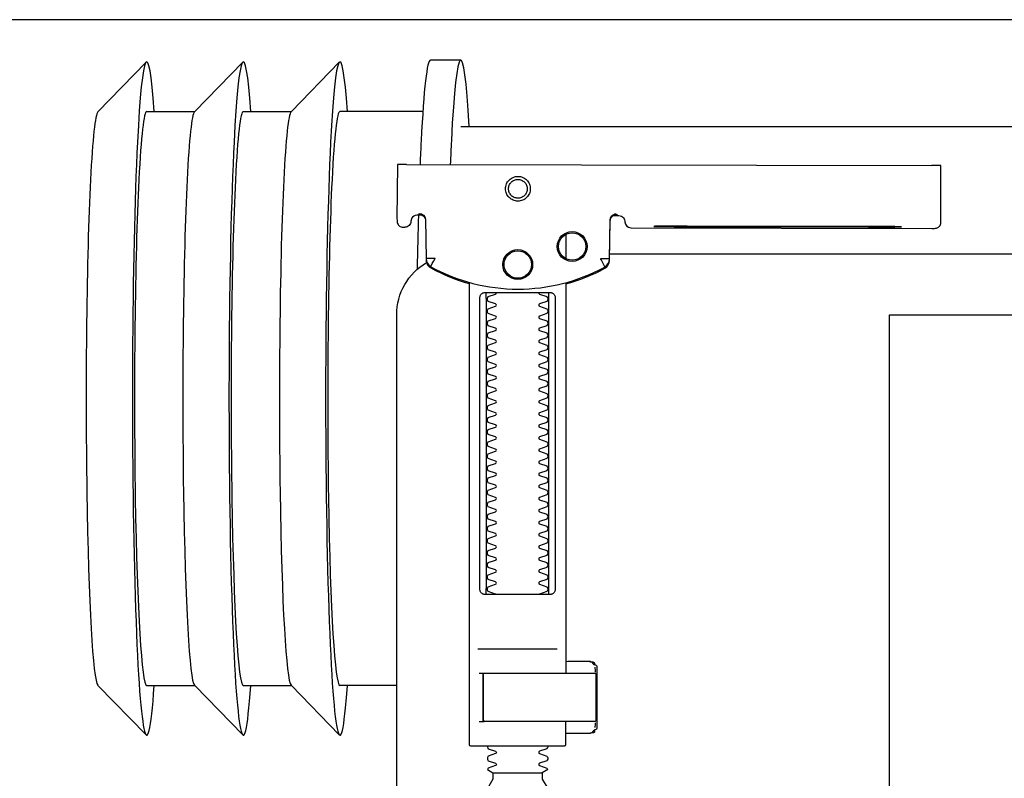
# Model space of a CAD drawing. Header units: millimetres. Extents: x 42924 to 92944, y -369470 to -179866.
# Tile 73 of 256: x 59253 to 59270, y -184132 to -184119. Entities that reach past the tile are written whole.
import ezdxf

# ---------------------------------------------------------------- set-up
doc = ezdxf.new("R2010")
doc.units = ezdxf.units.MM
doc.layers.get('0').update_dxf_attribs({"color": 8})
doc.layers.add('!! 2  nowe sciany - remont', color=8, linetype='Continuous')
doc.layers.add('!!_@ wypos sanit nd', color=8, linetype='Continuous', plot=False)

# ---------------------------------------------------------------- blocks, each defined once
blk = doc.blocks.new('A$C4ebe9e89')
for points in [[(-0.24944, 0.17326), (-0.24147, 0.18145)], [(-0.24136, 0.17331), (-0.23341, 0.17331), (-0.22548, 0.18145)], [(-0.22538, 0.17331), (-0.21743, 0.17331), (-0.2095, 0.18145)], [(-0.18941, 0.18181), (-0.19441, 0.18181)], [(-0.19567, 0.17331), (-0.20939, 0.17331)], [(-0.18941, 0.17081), (-0.04454, 0.17081), (-0.04035, 0.17071), (-0.03616, 0.17042), (-0.032, 0.16993), (-0.02786, 0.16925), (-0.02376, 0.16837), (-0.0197, 0.16731), (-0.0157, 0.16606), (-0.01176, 0.16462), (-0.00789, 0.163), (-0.0041, 0.1612), (-0.0004, 0.15923), (0.0032, 0.15708), (0.00671, 0.15478), (0.0101, 0.1523), (0.01337, 0.14968)], [(-0.19839, 0.16455), (-0.11148, 0.16437)], [(-0.19593, 0.15629), (-0.19608, 0.15629), (-0.19638, 0.15629), (-0.19593, 0.1562), (-0.19577, 0.15614), (-0.19563, 0.15605), (-0.19551, 0.15594), (-0.1954, 0.15581), (-0.19532, 0.15567), (-0.19526, 0.15551), (-0.19523, 0.15535)], [(-0.16479, 0.14865), (-0.16466, 0.1552), (-0.16464, 0.15536), (-0.1646, 0.15551), (-0.16454, 0.15566), (-0.16445, 0.15579), (-0.16435, 0.15591), (-0.16422, 0.15601), (-0.16408, 0.15609), (-0.16394, 0.15614), (-0.16348, 0.15622), (-0.1638, 0.15623), (-0.16395, 0.15623)], [(-0.12195, 0.15427), (-0.15195, 0.15433)], [(-0.15195, 0.15423), (-0.12195, 0.15417)], [(-0.172, 0.15297), (-0.172, 0.14892)], [(0.16493, 0.14968), (-0.16477, 0.14968)], [(-0.172, 0.14497), (-0.172, 0.08036)], [(-0.1852, 0.14236), (-0.1852, 0.09436)], [(-0.1748, 0.09436), (-0.1748, 0.14236)], [(-0.11847, 0.04968), (-0.11847, 0.13968), (0.11153, 0.13968), (0.11153, 0.04968)], [(-0.17342, 0.08436), (-0.18658, 0.08436)], [(-0.172, 0.0823), (-0.17167, 0.08236), (-0.1682, 0.08236), (-0.16809, 0.08236), (-0.16798, 0.08234), (-0.16789, 0.08225), (-0.16779, 0.08224), (-0.16762, 0.08223), (-0.16752, 0.08223), (-0.16741, 0.08221), (-0.1673, 0.08214), (-0.16725, 0.082), (-0.16725, 0.08174), (-0.16711, 0.08172), (-0.16701, 0.08168), (-0.16693, 0.08162), (-0.16687, 0.08148), (-0.16687, 0.07124), (-0.16691, 0.07111), (-0.16701, 0.07103), (-0.16725, 0.07098), (-0.16725, 0.07071), (-0.16728, 0.07061), (-0.16735, 0.07054), (-0.16746, 0.0705), (-0.16762, 0.07049), (-0.16775, 0.07048), (-0.16789, 0.07046), (-0.16797, 0.07039), (-0.16807, 0.07036), (-0.1682, 0.07036), (-0.17167, 0.07036), (-0.172, 0.07041)], [(-0.16829, 0.08235), (-0.16772, 0.08221), (-0.16738, 0.08176)], [(-0.18633, 0.08036), (-0.17526, 0.08036), (-0.17367, 0.08036)], [(-0.16723, 0.08135), (-0.16714, 0.08082), (-0.16713, 0.08055)], [(-0.24944, 0.07835), (-0.24147, 0.07016)], [(-0.24136, 0.07831), (-0.23341, 0.07831), (-0.22548, 0.07016)], [(-0.22538, 0.07831), (-0.21743, 0.07831), (-0.2095, 0.07016)], [(-0.2, 0.07831), (-0.20939, 0.07831)], [(-0.18633, 0.07236), (-0.1855, 0.07236), (-0.18567, 0.07246), (-0.1857, 0.07256)], [(-0.16713, 0.07216), (-0.16714, 0.0719), (-0.16723, 0.07137)], [(-0.16738, 0.07096), (-0.16772, 0.07051), (-0.16829, 0.07036)], [(-0.1841, 0.06388), (-0.1759, 0.06388)]]:
    blk.add_lwpolyline(points)
for points in [[(-0.19989, 0.16454), (-0.19995, 0.15554, 0.009369), (-0.19993, 0.15511), (-0.19991, 0.15494), (-0.19986, 0.15477), (-0.19978, 0.15461), (-0.19968, 0.15447), (-0.19955, 0.15435), (-0.1994, 0.15426), (-0.19924, 0.15419), (-0.19907, 0.15415), (-0.19895, 0.15414), (-0.1988, 0.15414)], [(-0.16412, 0.15607), (-0.16324, 0.15607), (-0.16303, 0.15604), (-0.16282, 0.15598), (-0.16264, 0.15587), (-0.16249, 0.15572), (-0.16236, 0.15555), (-0.16228, 0.15535), (-0.16224, 0.15515, 0.002299), (-0.16224, 0.15503, 0.40455), (-0.16124, 0.15406), (-0.11145, 0.15396), (-0.11127, 0.15396), (-0.11111, 0.15396), (-0.11099, 0.15396), (-0.11083, 0.15397), (-0.11065, 0.15401), (-0.11048, 0.15408), (-0.11033, 0.15418), (-0.1102, 0.1543), (-0.11009, 0.15445), (-0.11001, 0.15461), (-0.10996, 0.15479), (-0.10995, 0.15497), (-0.10997, 0.16396), (-0.10998, 0.16435)], [(-0.19623, 0.15644), (-0.19587, 0.15638), (-0.19555, 0.15617), (-0.19533, 0.15585), (-0.19523, 0.1555), (-0.19513, 0.14894), (-0.19513, 0.14888, 0.265347), (-0.19435, 0.14762, 0.125711), (-0.17997, 0.14391, 0.125711), (-0.16558, 0.14756, 0.26954), (-0.16479, 0.14885), (-0.16467, 0.1554), (-0.16464, 0.15562), (-0.16456, 0.15583), (-0.16444, 0.15601), (-0.16428, 0.15617), (-0.16409, 0.15628), (-0.16388, 0.15635), (-0.16368, 0.15638)], [(-0.19576, 0.15613), (-0.19665, 0.15613, 0.282591), (-0.19753, 0.15558), (-0.19757, 0.15549), (-0.19761, 0.15538), (-0.19763, 0.15529), (-0.19764, 0.15514, -0.415352), (-0.19864, 0.15414)], [(-0.15993, 0.04968), (-0.17248, 0.04968, 0.405519), (-0.172, 0.05018), (-0.172, 0.05088, 0.414214), (-0.1725, 0.05138), (-0.1875, 0.05138, 0.414214), (-0.188, 0.05088), (-0.188, 0.05018, 0.405519), (-0.18751, 0.04968), (-0.19, 0.04968, -0.414214), (-0.2, 0.05968), (-0.2, 0.13968, -0.266001), (-0.19506, 0.1483)], [(-0.19512, 0.14869), (-0.19511, 0.1485), (-0.19509, 0.1484), (-0.19506, 0.1483), (-0.19503, 0.1482), (-0.19498, 0.1481), (-0.19493, 0.148), (-0.19488, 0.14791), (-0.19482, 0.14782), (-0.19475, 0.14774), (-0.19467, 0.14766), (-0.1946, 0.14759), (-0.19451, 0.14753), (-0.19443, 0.14747), (-0.19434, 0.14742), (-0.19358, 0.14701), (-0.19281, 0.14663), (-0.19203, 0.14628), (-0.19124, 0.14594), (-0.19044, 0.14563), (-0.18964, 0.14534), (-0.18882, 0.14507), (-0.188, 0.14483), (-0.188, 0.06856, 0.414214), (-0.1878, 0.06836), (-0.17545, 0.06836), (-0.1722, 0.06836, 0.414214), (-0.172, 0.06856), (-0.172, 0.07236)], [(-0.172, 0.14478), (-0.17117, 0.14502), (-0.17034, 0.14528), (-0.16952, 0.14557), (-0.16871, 0.14588), (-0.16791, 0.14622), (-0.16712, 0.14657), (-0.16635, 0.14695), (-0.16558, 0.14736), (-0.16557, 0.14736, 0.269546), (-0.16479, 0.14865)], [(-0.18353, 0.09336, 0.182836), (-0.18364, 0.09345), (-0.18485, 0.09386, 0.050055), (-0.185, 0.09412), (-0.185, 0.0944, 0.050055), (-0.18485, 0.09466), (-0.18364, 0.09507, 0.719897), (-0.18364, 0.09545), (-0.18485, 0.09586, 0.050055), (-0.185, 0.09612), (-0.185, 0.0964, 0.050055), (-0.18485, 0.09666), (-0.18364, 0.09707, 0.719897), (-0.18364, 0.09745), (-0.18485, 0.09786, 0.050055), (-0.185, 0.09812), (-0.185, 0.0984, 0.050055), (-0.18485, 0.09866), (-0.18364, 0.09907, 0.719897), (-0.18364, 0.09945), (-0.18485, 0.09986, 0.050055), (-0.185, 0.10012), (-0.185, 0.1004, 0.050055), (-0.18485, 0.10066), (-0.18364, 0.10107, 0.719897), (-0.18364, 0.10145), (-0.18485, 0.10186, 0.050055), (-0.185, 0.10212), (-0.185, 0.1024, 0.050055), (-0.18485, 0.10266), (-0.18364, 0.10307, 0.719897), (-0.18364, 0.10345), (-0.18485, 0.10386, 0.050055), (-0.185, 0.10412), (-0.185, 0.1044, 0.050055), (-0.18485, 0.10466), (-0.18364, 0.10507, 0.719897), (-0.18364, 0.10545), (-0.18485, 0.10586, 0.050055), (-0.185, 0.10612), (-0.185, 0.1064, 0.050055), (-0.18485, 0.10666), (-0.18364, 0.10707, 0.719897), (-0.18364, 0.10745), (-0.18485, 0.10786, 0.050055), (-0.185, 0.10812), (-0.185, 0.1084, 0.050055), (-0.18485, 0.10866), (-0.18364, 0.10907, 0.719897), (-0.18364, 0.10945), (-0.18485, 0.10986, 0.050055), (-0.185, 0.11012), (-0.185, 0.1104, 0.050055), (-0.18485, 0.11066), (-0.18364, 0.11107, 0.719897), (-0.18364, 0.11145), (-0.18485, 0.11186, 0.050055), (-0.185, 0.11212), (-0.185, 0.1124, 0.050055), (-0.18485, 0.11266), (-0.18364, 0.11307, 0.719897), (-0.18364, 0.11345), (-0.18485, 0.11386, 0.050055), (-0.185, 0.11412), (-0.185, 0.1144, 0.050055), (-0.18485, 0.11466), (-0.18364, 0.11507, 0.719897), (-0.18364, 0.11545), (-0.18485, 0.11586, 0.050055), (-0.185, 0.11612), (-0.185, 0.1164, 0.050055), (-0.18485, 0.11666), (-0.18364, 0.11707, 0.719897), (-0.18364, 0.11745), (-0.18485, 0.11786, 0.050055), (-0.185, 0.11812), (-0.185, 0.1184, 0.050055), (-0.18485, 0.11866), (-0.18364, 0.11907, 0.719897), (-0.18364, 0.11945), (-0.18485, 0.11986, 0.050055), (-0.185, 0.12012), (-0.185, 0.1204, 0.050055), (-0.18485, 0.12066), (-0.18364, 0.12107, 0.719897), (-0.18364, 0.12145), (-0.18485, 0.12186, 0.050055), (-0.185, 0.12212), (-0.185, 0.1224, 0.050055), (-0.18485, 0.12266), (-0.18364, 0.12307, 0.719897), (-0.18364, 0.12345), (-0.18485, 0.12386, 0.050055), (-0.185, 0.12412), (-0.185, 0.1244, 0.050055), (-0.18485, 0.12466), (-0.18364, 0.12507, 0.719897), (-0.18364, 0.12545), (-0.18485, 0.12586, 0.050055), (-0.185, 0.12612), (-0.185, 0.1264, 0.050055), (-0.18485, 0.12666), (-0.18364, 0.12707, 0.719897), (-0.18364, 0.12745), (-0.18485, 0.12786, 0.050055), (-0.185, 0.12812), (-0.185, 0.1284, 0.050055), (-0.18485, 0.12866), (-0.18364, 0.12907, 0.719897), (-0.18364, 0.12945), (-0.18485, 0.12986, 0.050055), (-0.185, 0.13012), (-0.185, 0.1304, 0.050055), (-0.18485, 0.13066), (-0.18364, 0.13107, 0.719897), (-0.18364, 0.13145), (-0.18485, 0.13186, 0.050055), (-0.185, 0.13212), (-0.185, 0.1324, 0.050055), (-0.18485, 0.13266), (-0.18364, 0.13307, 0.719897), (-0.18364, 0.13345), (-0.18485, 0.13386, 0.050055), (-0.185, 0.13412), (-0.185, 0.1344, 0.050055), (-0.18485, 0.13466), (-0.18364, 0.13507, 0.719897), (-0.18364, 0.13545), (-0.18485, 0.13586, 0.050055), (-0.185, 0.13612), (-0.185, 0.1364, 0.050055), (-0.18485, 0.13666), (-0.18364, 0.13707, 0.719897), (-0.18364, 0.13745), (-0.18485, 0.13786, 0.050055), (-0.185, 0.13812), (-0.185, 0.1384, 0.050055), (-0.18485, 0.13866), (-0.18364, 0.13907, 0.719897), (-0.18364, 0.13945), (-0.18485, 0.13986, 0.050055), (-0.185, 0.14012), (-0.185, 0.1404, 0.050055), (-0.18485, 0.14066), (-0.18364, 0.14107, 0.719897), (-0.18364, 0.14145), (-0.18485, 0.14186, 0.050055), (-0.185, 0.14212), (-0.185, 0.1424, 0.050055), (-0.18485, 0.14266), (-0.18364, 0.14307, 0.474594), (-0.18353, 0.14336)], [(-0.17647, 0.14336, 0.474594), (-0.17636, 0.14307), (-0.17514, 0.14266, 0.050055), (-0.175, 0.1424), (-0.175, 0.14212, 0.050055), (-0.17514, 0.14186), (-0.17636, 0.14145, 0.719897), (-0.17636, 0.14107), (-0.17514, 0.14066, 0.050055), (-0.175, 0.1404), (-0.175, 0.14012, 0.050055), (-0.17514, 0.13986), (-0.17636, 0.13945, 0.719897), (-0.17636, 0.13907), (-0.17514, 0.13866, 0.050055), (-0.175, 0.1384), (-0.175, 0.13812, 0.050055), (-0.17514, 0.13786), (-0.17636, 0.13745, 0.719897), (-0.17636, 0.13707), (-0.17514, 0.13666, 0.050055), (-0.175, 0.1364), (-0.175, 0.13612, 0.050055), (-0.17514, 0.13586), (-0.17636, 0.13545, 0.719897), (-0.17636, 0.13507), (-0.17514, 0.13466, 0.050055), (-0.175, 0.1344), (-0.175, 0.13412, 0.050055), (-0.17514, 0.13386), (-0.17636, 0.13345, 0.719897), (-0.17636, 0.13307), (-0.17514, 0.13266, 0.050055), (-0.175, 0.1324), (-0.175, 0.13212, 0.050055), (-0.17514, 0.13186), (-0.17636, 0.13145, 0.719897), (-0.17636, 0.13107), (-0.17514, 0.13066, 0.050055), (-0.175, 0.1304), (-0.175, 0.13012, 0.050055), (-0.17514, 0.12986), (-0.17636, 0.12945, 0.719897), (-0.17636, 0.12907), (-0.17514, 0.12866, 0.050055), (-0.175, 0.1284), (-0.175, 0.12812, 0.050055), (-0.17514, 0.12786), (-0.17636, 0.12745, 0.719897), (-0.17636, 0.12707), (-0.17514, 0.12666, 0.050055), (-0.175, 0.1264), (-0.175, 0.12612, 0.050055), (-0.17514, 0.12586), (-0.17636, 0.12545, 0.719897), (-0.17636, 0.12507), (-0.17514, 0.12466, 0.050055), (-0.175, 0.1244), (-0.175, 0.12412, 0.050055), (-0.17514, 0.12386), (-0.17636, 0.12345, 0.719897), (-0.17636, 0.12307), (-0.17514, 0.12266, 0.050055), (-0.175, 0.1224), (-0.175, 0.12212, 0.050055), (-0.17514, 0.12186), (-0.17636, 0.12145, 0.719897), (-0.17636, 0.12107), (-0.17514, 0.12066, 0.050055), (-0.175, 0.1204), (-0.175, 0.12012, 0.050055), (-0.17514, 0.11986), (-0.17636, 0.11945, 0.719897), (-0.17636, 0.11907), (-0.17514, 0.11866, 0.050055), (-0.175, 0.1184), (-0.175, 0.11812, 0.050055), (-0.17514, 0.11786), (-0.17636, 0.11745, 0.719897), (-0.17636, 0.11707), (-0.17514, 0.11666, 0.050055), (-0.175, 0.1164), (-0.175, 0.11612, 0.050055), (-0.17514, 0.11586), (-0.17636, 0.11545, 0.719897), (-0.17636, 0.11507), (-0.17514, 0.11466, 0.050055), (-0.175, 0.1144), (-0.175, 0.11412, 0.050055), (-0.17514, 0.11386), (-0.17636, 0.11345, 0.719897), (-0.17636, 0.11307), (-0.17514, 0.11266, 0.050055), (-0.175, 0.1124), (-0.175, 0.11212, 0.050055), (-0.17514, 0.11186), (-0.17636, 0.11145, 0.719897), (-0.17636, 0.11107), (-0.17514, 0.11066, 0.050055), (-0.175, 0.1104), (-0.175, 0.11012, 0.050055), (-0.17514, 0.10986), (-0.17636, 0.10945, 0.719897), (-0.17636, 0.10907), (-0.17514, 0.10866, 0.050055), (-0.175, 0.1084), (-0.175, 0.10812, 0.050055), (-0.17514, 0.10786), (-0.17636, 0.10745, 0.719897), (-0.17636, 0.10707), (-0.17514, 0.10666, 0.050055), (-0.175, 0.1064), (-0.175, 0.10612, 0.050055), (-0.17514, 0.10586), (-0.17636, 0.10545, 0.719897), (-0.17636, 0.10507), (-0.17514, 0.10466, 0.050055), (-0.175, 0.1044), (-0.175, 0.10412, 0.050055), (-0.17514, 0.10386), (-0.17636, 0.10345, 0.719897), (-0.17636, 0.10307), (-0.17514, 0.10266, 0.050055), (-0.175, 0.1024), (-0.175, 0.10212, 0.050055), (-0.17514, 0.10186), (-0.17636, 0.10145, 0.719897), (-0.17636, 0.10107), (-0.17514, 0.10066, 0.050055), (-0.175, 0.1004), (-0.175, 0.10012, 0.050055), (-0.17514, 0.09986), (-0.17636, 0.09945, 0.719897), (-0.17636, 0.09907), (-0.17514, 0.09866, 0.050055), (-0.175, 0.0984), (-0.175, 0.09812, 0.050055), (-0.17514, 0.09786), (-0.17636, 0.09745, 0.719897), (-0.17636, 0.09707), (-0.17514, 0.09666, 0.050055), (-0.175, 0.0964), (-0.175, 0.09612, 0.050055), (-0.17514, 0.09586), (-0.17636, 0.09545, 0.719897), (-0.17636, 0.09507), (-0.17514, 0.09466, 0.050055), (-0.175, 0.0944), (-0.175, 0.09412, 0.050055), (-0.17514, 0.09386), (-0.17636, 0.09345, 0.182836), (-0.17647, 0.09336)], [(-0.1857, 0.08016), (-0.1857, 0.07256), (-0.1857, 0.08016), (-0.18567, 0.08026), (-0.18559, 0.08034), (-0.17695, 0.08036), (-0.16725, 0.08036, -0.414214), (-0.16705, 0.08016), (-0.16705, 0.07256, -0.414214), (-0.16725, 0.07236), (-0.18543, 0.07236), (-0.18553, 0.0724), (-0.18559, 0.07256)], [(-0.185, 0.06836), (-0.185, 0.06812, -0.050055), (-0.18485, 0.06786), (-0.18364, 0.06745, -0.719897), (-0.18364, 0.06707), (-0.18485, 0.06666, -0.050055), (-0.185, 0.0664), (-0.185, 0.06612, -0.050055), (-0.18485, 0.06586), (-0.18364, 0.06545, -0.719897), (-0.18364, 0.06507), (-0.18485, 0.06466, -0.050055), (-0.185, 0.0644), (-0.1841, 0.06388), (-0.1841, 0.06282), (-0.185, 0.06126), (-0.185, 0.05138)], [(-0.175, 0.06836), (-0.175, 0.06812, 0.050055), (-0.17514, 0.06786), (-0.17636, 0.06745, 0.719897), (-0.17636, 0.06707), (-0.17514, 0.06666, 0.050055), (-0.175, 0.0664), (-0.175, 0.06612, 0.050055), (-0.17514, 0.06586), (-0.17636, 0.06545, 0.719897), (-0.17636, 0.06507), (-0.17514, 0.06466, 0.050055), (-0.175, 0.0644), (-0.1759, 0.06388), (-0.1759, 0.06282), (-0.175, 0.06126), (-0.175, 0.05138)]]:
    blk.add_lwpolyline(points, format="xyb")
for points in [[(-0.17994, 0.16256), (-0.17974, 0.16255), (-0.17954, 0.16252), (-0.17934, 0.16247), (-0.17915, 0.1624), (-0.17897, 0.16231), (-0.1788, 0.16221), (-0.17864, 0.16209), (-0.17849, 0.16196), (-0.17836, 0.16181), (-0.17824, 0.16165), (-0.17813, 0.16147), (-0.17805, 0.16129), (-0.17798, 0.1611), (-0.17793, 0.16091), (-0.1779, 0.16071), (-0.17789, 0.16051), (-0.1779, 0.16031), (-0.17793, 0.16011), (-0.17798, 0.15991), (-0.17805, 0.15972), (-0.17814, 0.15954), (-0.17824, 0.15937), (-0.17836, 0.15921), (-0.1785, 0.15906), (-0.17865, 0.15893), (-0.17881, 0.15881), (-0.17898, 0.1587), (-0.17916, 0.15862), (-0.17935, 0.15855), (-0.17955, 0.1585), (-0.17975, 0.15847), (-0.17995, 0.15846), (-0.18015, 0.15847), (-0.18035, 0.1585), (-0.18054, 0.15855), (-0.18073, 0.15862), (-0.18091, 0.15871), (-0.18108, 0.15881), (-0.18124, 0.15893), (-0.18139, 0.15907), (-0.18153, 0.15922), (-0.18165, 0.15938), (-0.18175, 0.15955), (-0.18184, 0.15973), (-0.1819, 0.15992), (-0.18195, 0.16012), (-0.18198, 0.16031), (-0.18199, 0.16052), (-0.18198, 0.16072), (-0.18195, 0.16091), (-0.1819, 0.16111), (-0.18183, 0.1613), (-0.18175, 0.16148), (-0.18164, 0.16165), (-0.18152, 0.16181), (-0.18139, 0.16196), (-0.18124, 0.1621), (-0.18108, 0.16222), (-0.1809, 0.16232), (-0.18072, 0.1624), (-0.18053, 0.16247), (-0.18034, 0.16252), (-0.18014, 0.16255)], [(-0.17994, 0.16205), (-0.17979, 0.16205), (-0.17964, 0.16202), (-0.17949, 0.16199), (-0.17935, 0.16194), (-0.17921, 0.16187), (-0.17908, 0.16179), (-0.17896, 0.1617), (-0.17884, 0.1616), (-0.17874, 0.16149), (-0.17865, 0.16136), (-0.17857, 0.16123), (-0.17851, 0.1611), (-0.17846, 0.16095), (-0.17842, 0.1608), (-0.1784, 0.16065), (-0.17839, 0.1605), (-0.1784, 0.16035), (-0.17842, 0.1602), (-0.17846, 0.16005), (-0.17851, 0.15991), (-0.17858, 0.15977), (-0.17866, 0.15964), (-0.17875, 0.15952), (-0.17885, 0.15941), (-0.17896, 0.1593), (-0.17908, 0.15921), (-0.17921, 0.15914), (-0.17935, 0.15907), (-0.1795, 0.15902), (-0.17964, 0.15898), (-0.17979, 0.15896), (-0.17995, 0.15895), (-0.1801, 0.15896), (-0.18025, 0.15899), (-0.18039, 0.15902), (-0.18054, 0.15907), (-0.18067, 0.15914), (-0.18081, 0.15922), (-0.18093, 0.15931), (-0.18104, 0.15941), (-0.18114, 0.15952), (-0.18123, 0.15965), (-0.18131, 0.15978), (-0.18138, 0.15991), (-0.18143, 0.16006), (-0.18146, 0.16021), (-0.18148, 0.16036), (-0.18149, 0.16051), (-0.18148, 0.16066), (-0.18146, 0.16081), (-0.18142, 0.16096), (-0.18137, 0.1611), (-0.18131, 0.16124), (-0.18123, 0.16137), (-0.18114, 0.16149), (-0.18104, 0.1616), (-0.18092, 0.1617), (-0.1808, 0.1618), (-0.18067, 0.16187), (-0.18053, 0.16194), (-0.18039, 0.16199), (-0.18024, 0.16203), (-0.18009, 0.16205)], [(-0.17471, 0.14336), (-0.17462, 0.14336), (-0.17454, 0.14335), (-0.17445, 0.14333), (-0.17436, 0.14331), (-0.17428, 0.14327), (-0.1742, 0.14323), (-0.17413, 0.14318), (-0.17406, 0.14313), (-0.174, 0.14306), (-0.17394, 0.14299), (-0.17389, 0.1429), (-0.17384, 0.1428), (-0.1738, 0.1427), (-0.17378, 0.14259), (-0.17376, 0.14247), (-0.17375, 0.14236), (-0.17375, 0.09436), (-0.17376, 0.09424), (-0.17378, 0.09413), (-0.1738, 0.09402), (-0.17384, 0.09391), (-0.17389, 0.09382), (-0.17394, 0.09373), (-0.174, 0.09366), (-0.17406, 0.09359), (-0.17413, 0.09353), (-0.1742, 0.09349), (-0.17428, 0.09344), (-0.17436, 0.09341), (-0.17445, 0.09339), (-0.17454, 0.09337), (-0.17462, 0.09336), (-0.17471, 0.09336), (-0.18529, 0.09336), (-0.18538, 0.09336), (-0.18546, 0.09337), (-0.18555, 0.09339), (-0.18564, 0.09341), (-0.18572, 0.09344), (-0.1858, 0.09349), (-0.18587, 0.09353), (-0.18594, 0.09359), (-0.186, 0.09366), (-0.18606, 0.09373), (-0.18611, 0.09382), (-0.18616, 0.09391), (-0.1862, 0.09402), (-0.18622, 0.09413), (-0.18624, 0.09424), (-0.18624, 0.09436), (-0.18624, 0.14236), (-0.18624, 0.14247), (-0.18622, 0.14259), (-0.1862, 0.1427), (-0.18616, 0.1428), (-0.18611, 0.1429), (-0.18606, 0.14299), (-0.186, 0.14306), (-0.18594, 0.14313), (-0.18587, 0.14318), (-0.1858, 0.14323), (-0.18572, 0.14327), (-0.18564, 0.14331), (-0.18555, 0.14333), (-0.18546, 0.14335), (-0.18538, 0.14336), (-0.18529, 0.14336)]]:
    blk.add_lwpolyline(points, close=True)
for points in [[(-0.19435, 0.14766), (-0.19435, 0.14766), (-0.19435, 0.14766), (-0.19435, 0.14766), (-0.19435, 0.14766), (-0.19435, 0.14766), (-0.19434, 0.14766), (-0.19434, 0.14766), (-0.19434, 0.14766), (-0.19434, 0.14766), (-0.19434, 0.14766), (-0.19435, 0.14766), (-0.19435, 0.14766), (-0.19435, 0.14766), (-0.19435, 0.14766), (-0.19435, 0.14766), (-0.19435, 0.14766), (-0.19435, 0.14766), (-0.19435, 0.14766), (-0.19435, 0.14767), (-0.19435, 0.14767), (-0.19435, 0.14767), (-0.19435, 0.14767), (-0.19435, 0.14767), (-0.19435, 0.14767), (-0.19435, 0.14768), (-0.19434, 0.14768), (-0.19434, 0.14768), (-0.19434, 0.14769), (-0.19434, 0.14769), (-0.19433, 0.1477), (-0.19433, 0.1477), (-0.19433, 0.14771), (-0.19433, 0.14771), (-0.19433, 0.14772), (-0.19432, 0.14772), (-0.19432, 0.14773), (-0.19432, 0.14773), (-0.19431, 0.14774), (-0.19431, 0.14774), (-0.19431, 0.14775), (-0.1943, 0.14776), (-0.1943, 0.14776), (-0.1943, 0.14777), (-0.19429, 0.14778), (-0.19429, 0.14779), (-0.19428, 0.14779), (-0.19428, 0.1478), (-0.19428, 0.14781), (-0.19427, 0.14782), (-0.19427, 0.14783), (-0.19426, 0.14784), (-0.19426, 0.14784), (-0.19425, 0.14785), (-0.19425, 0.14786), (-0.19424, 0.14787), (-0.19424, 0.14788), (-0.19423, 0.14789), (-0.19423, 0.1479), (-0.19422, 0.14791), (-0.19421, 0.14792), (-0.19421, 0.14793), (-0.1942, 0.14794), (-0.1942, 0.14796), (-0.19419, 0.14797), (-0.19418, 0.14798), (-0.19418, 0.14799), (-0.19417, 0.148), (-0.19416, 0.14801), (-0.19416, 0.14803), (-0.19415, 0.14804), (-0.19414, 0.14806), (-0.19412, 0.14809), (-0.19411, 0.14812), (-0.19409, 0.14814), (-0.19408, 0.14817), (-0.19406, 0.1482), (-0.19405, 0.14823), (-0.19395, 0.14841), (-0.19393, 0.14844), (-0.19389, 0.14851), (-0.19388, 0.14854), (-0.19386, 0.14858), (-0.19384, 0.14861), (-0.19382, 0.14864), (-0.1938, 0.14868), (-0.19378, 0.14871), (-0.19376, 0.14875), (-0.19375, 0.14877), (-0.19375, 0.14878), (-0.19374, 0.14878), (-0.19373, 0.1488), (-0.19373, 0.14881), (-0.19372, 0.14882), (-0.19372, 0.14883), (-0.19371, 0.14884), (-0.19371, 0.14885), (-0.1937, 0.14885), (-0.1937, 0.14886), (-0.1937, 0.14886), (-0.1937, 0.14886), (-0.1937, 0.14887), (-0.1937, 0.14887), (-0.19369, 0.14888), (-0.19369, 0.14889), (-0.19369, 0.14889), (-0.19368, 0.1489), (-0.19368, 0.1489), (-0.19368, 0.1489), (-0.19368, 0.14891), (-0.19367, 0.14891), (-0.19367, 0.14892), (-0.19366, 0.14892), (-0.19366, 0.14892), (-0.19365, 0.14893), (-0.19365, 0.14893), (-0.19364, 0.14894), (-0.19364, 0.14894), (-0.19364, 0.14894), (-0.19363, 0.14895), (-0.19363, 0.14895), (-0.19363, 0.14896), (-0.19363, 0.14896), (-0.19363, 0.14896), (-0.19363, 0.14897), (-0.19363, 0.14897), (-0.19363, 0.14898), (-0.19363, 0.14898), (-0.19363, 0.14899), (-0.19363, 0.14899), (-0.19364, 0.14899), (-0.19364, 0.149), (-0.19364, 0.149), (-0.19364, 0.149), (-0.19365, 0.149), (-0.19365, 0.149), (-0.19365, 0.149), (-0.19365, 0.149), (-0.19365, 0.149), (-0.19365, 0.149), (-0.19366, 0.149), (-0.19366, 0.149), (-0.19366, 0.149), (-0.19366, 0.149), (-0.19366, 0.149), (-0.19367, 0.149), (-0.19367, 0.149), (-0.19367, 0.149), (-0.19367, 0.149), (-0.19368, 0.149), (-0.19368, 0.149), (-0.19368, 0.149), (-0.19369, 0.149), (-0.19369, 0.14899), (-0.1937, 0.14899), (-0.1937, 0.14899), (-0.1937, 0.14899), (-0.19371, 0.14899), (-0.19371, 0.14899), (-0.19371, 0.14899), (-0.19372, 0.14898), (-0.19372, 0.14898), (-0.19373, 0.14898), (-0.19373, 0.14898), (-0.19373, 0.14898), (-0.19374, 0.14898), (-0.19374, 0.14898), (-0.19375, 0.14898), (-0.19375, 0.14899), (-0.19376, 0.14899), (-0.19376, 0.14899), (-0.19376, 0.14899), (-0.19377, 0.14899), (-0.19377, 0.14899), (-0.19377, 0.14899), (-0.19378, 0.14899), (-0.19378, 0.14899), (-0.19378, 0.14899), (-0.19378, 0.14899), (-0.19378, 0.14899), (-0.19379, 0.14899), (-0.19379, 0.14899), (-0.19379, 0.14899), (-0.1938, 0.14899), (-0.1938, 0.14899), (-0.19381, 0.14899), (-0.19381, 0.14899), (-0.19382, 0.14899), (-0.19382, 0.14899), (-0.19383, 0.14899), (-0.19384, 0.14899), (-0.19385, 0.14899), (-0.19385, 0.14899), (-0.19386, 0.14899), (-0.19387, 0.14899), (-0.19388, 0.14899), (-0.19388, 0.14899), (-0.19389, 0.14898), (-0.1939, 0.14898), (-0.19391, 0.14898), (-0.19392, 0.14898), (-0.19397, 0.14898), (-0.19398, 0.14898), (-0.19399, 0.14898), (-0.194, 0.14898), (-0.19401, 0.14898), (-0.19402, 0.14898), (-0.19403, 0.14898), (-0.19404, 0.14898), (-0.19406, 0.14898), (-0.19407, 0.14898), (-0.19408, 0.14898), (-0.19409, 0.14898), (-0.1941, 0.14898), (-0.19411, 0.14898), (-0.19416, 0.14898), (-0.19419, 0.14898), (-0.19421, 0.14898), (-0.19424, 0.14898), (-0.19426, 0.14898), (-0.19428, 0.14898), (-0.19431, 0.14898), (-0.19433, 0.14898), (-0.19435, 0.14898), (-0.19438, 0.14897), (-0.19455, 0.14897), (-0.19457, 0.14897), (-0.19459, 0.14897), (-0.19461, 0.14897), (-0.19463, 0.14897), (-0.19464, 0.14897), (-0.19465, 0.14897), (-0.19466, 0.14897), (-0.19467, 0.14897), (-0.19468, 0.14897), (-0.19469, 0.14897), (-0.1947, 0.14897), (-0.19471, 0.14897), (-0.19472, 0.14897), (-0.19473, 0.14897), (-0.19473, 0.14897), (-0.19474, 0.14897), (-0.19475, 0.14897), (-0.19476, 0.14897), (-0.19477, 0.14897), (-0.19478, 0.14897), (-0.19479, 0.14897), (-0.19479, 0.14897), (-0.1948, 0.14897), (-0.19481, 0.14897), (-0.19482, 0.14896), (-0.19483, 0.14896), (-0.19483, 0.14896), (-0.19484, 0.14896), (-0.19485, 0.14896), (-0.19486, 0.14896), (-0.19486, 0.14896), (-0.19487, 0.14896), (-0.19488, 0.14896), (-0.19489, 0.14896), (-0.19489, 0.14896), (-0.1949, 0.14896), (-0.19491, 0.14896), (-0.19491, 0.14896), (-0.19492, 0.14896), (-0.19493, 0.14896), (-0.19493, 0.14896), (-0.19494, 0.14896), (-0.19495, 0.14896), (-0.19495, 0.14896), (-0.19496, 0.14896), (-0.19497, 0.14896), (-0.19498, 0.14896), (-0.19499, 0.14896), (-0.19499, 0.14896), (-0.195, 0.14896), (-0.19501, 0.14896), (-0.19501, 0.14896), (-0.19502, 0.14896), (-0.19502, 0.14896), (-0.19503, 0.14896), (-0.19503, 0.14896), (-0.19504, 0.14896), (-0.19504, 0.14896), (-0.19504, 0.14896), (-0.19505, 0.14896), (-0.19505, 0.14896), (-0.19506, 0.14896), (-0.19506, 0.14896), (-0.19506, 0.14896), (-0.19507, 0.14896), (-0.19507, 0.14896), (-0.19508, 0.14896), (-0.19508, 0.14896), (-0.19508, 0.14896), (-0.19509, 0.14896), (-0.19509, 0.14896), (-0.19509, 0.14896), (-0.1951, 0.14896), (-0.1951, 0.14896), (-0.1951, 0.14896), (-0.1951, 0.14896), (-0.19511, 0.14896), (-0.19511, 0.14896), (-0.19511, 0.14896), (-0.19511, 0.14896), (-0.19511, 0.14896), (-0.19512, 0.14896), (-0.19512, 0.14896), (-0.19512, 0.14896), (-0.19512, 0.14896), (-0.19512, 0.14896), (-0.19512, 0.14896), (-0.19512, 0.14895), (-0.19513, 0.14895), (-0.19513, 0.14895), (-0.19513, 0.14895), (-0.19513, 0.14895), (-0.19513, 0.14895), (-0.19513, 0.14895), (-0.19513, 0.14895), (-0.19513, 0.14895), (-0.19513, 0.14895), (-0.19513, 0.14895), (-0.19513, 0.14895), (-0.19513, 0.14895), (-0.19513, 0.14895), (-0.19513, 0.14895), (-0.19513, 0.14896), (-0.19513, 0.14896), (-0.19513, 0.14896), (-0.19513, 0.14896), (-0.19513, 0.14896), (-0.19513, 0.14896), (-0.19513, 0.14896), (-0.19513, 0.14896), (-0.19513, 0.14896), (-0.19513, 0.14896), (-0.19513, 0.14896), (-0.19513, 0.14896), (-0.19513, 0.14896), (-0.19513, 0.14896), (-0.19513, 0.14896), (-0.19513, 0.14895), (-0.19513, 0.14895, 0.269547)], [(-0.1648, 0.14889), (-0.16481, 0.14889), (-0.16484, 0.1489), (-0.16497, 0.1489), (-0.16603, 0.14893), (-0.16612, 0.14893), (-0.16616, 0.14893), (-0.1662, 0.14893), (-0.16623, 0.14894), (-0.16627, 0.14895), (-0.1663, 0.14893), (-0.1663, 0.1489), (-0.16627, 0.14888), (-0.16625, 0.14885), (-0.16623, 0.14881), (-0.16621, 0.14878), (-0.16619, 0.14875), (-0.16561, 0.14767), (-0.16559, 0.14763), (-0.16558, 0.1476, 0.269546)]]:
    blk.add_lwpolyline(points, format="xyb", close=True)
for centre, radius in [((-0.17096, 0.15095), 0.00247), ((-0.17096, 0.15095), 0.00227), ((-0.17997, 0.14797), 0.00247), ((-0.17997, 0.14797), 0.00227)]:
    blk.add_circle(centre, radius)
for centre, major_axis, ratio, start_param, end_param in [((-0.24136, 0.12581), (0, 0.0557), 0.04256, 5.733752, 6.988802), ((-0.22538, 0.12581), (0, 0.0557), 0.04256, 5.733752, 6.988802), ((-0.20939, 0.12581), (0, 0.0557), 0.04256, 5.733752, 6.988802), ((-0.18941, 0.12581), (0, 0.056), 0.04256, 5.645661, 6.988802), ((-0.19441, 0.12581), (0, 0.056), 0.04256, 0, 0.705617), ((-0.24936, 0.12581), (0, 0.0475), 0.04256, 0.043665, 0.705617), ((-0.24136, 0.12581), (0, 0.0475), 0.04256, 0, 0.705617), ((-0.23337, 0.12581), (0, 0.0475), 0.04256, 0.043665, 0.705617), ((-0.22538, 0.12581), (0, 0.0475), 0.04256, 0, 0.705617), ((-0.21738, 0.12581), (0, 0.0475), 0.04256, 0.043665, 0.705617), ((-0.20939, 0.12581), (0, 0.0475), 0.04256, 0, 0.705617), ((-0.24136, 0.12581), (0, 0.0557), 0.04256, 0.705617, 3.691026), ((-0.22538, 0.12581), (0, 0.0557), 0.04256, 0.705617, 3.691026), ((-0.20939, 0.12581), (0, 0.0557), 0.04256, 0.705617, 3.691026), ((-0.19441, 0.12581), (0, 0.056), 0.04256, 0.705617, 0.806963), ((-0.18941, 0.12581), (0, 0.056), 0.04256, 0.705617, 0.807212), ((-0.19839, 0.16453), (-0.0015, 0), 0.008726, 4.712674, 6.283151), ((-0.11148, 0.16436), (-0.0015, 0), 0.008726, 3.141878, 4.712682), ((-0.24936, 0.12581), (0, 0.0475), 0.04256, 0.705617, 3.097928), ((-0.24136, 0.12581), (0, 0.0475), 0.04256, 0.705617, 3.141593), ((-0.23337, 0.12581), (0, 0.0475), 0.04256, 0.705617, 3.097928), ((-0.22538, 0.12581), (0, 0.0475), 0.04256, 0.705617, 3.141593), ((-0.21738, 0.12581), (0, 0.0475), 0.04256, 0.705617, 3.097928), ((-0.20939, 0.12581), (0, 0.0475), 0.04256, 0.705617, 3.141593), ((-0.19663, 0.15713), (-0.000002, -0.001), 0.000289, 6.274459, 6.283185), ((-0.19441, 0.12581), (0, 0.056), 0.04256, 0.998527, 1.179108), ((-0.16324, 0.15707), (-0.000002, -0.001), 0.000289, 6.274459, 6.283185), ((-0.19879, 0.15514), (-0.000011, -0.001), 0.706875, 0, 0.012337), ((-0.19844, 0.15414), (-0.000501, 0.000001), 0.008726, 0.786107, 1.14947), ((-0.19864, 0.15514), (-0.000006, -0.001), 0.408573, 0, 0.00956), ((-0.15195, 0.15428), (0.0055, -0.00001), 0.008726, 1.571085, 4.712678), ((-0.12195, 0.15422), (0.0055, -0.00001), 0.008726, 4.712678, 7.854271), ((-0.19463, 0.14876), (-0.0005, -0.000008), 0.017454, 0, 0.000137), ((-0.16529, 0.14886), (0.0005, -0.00001), 0.000006, 6.282744, 6.283185), ((-0.1852, 0.14236), (0, 0.001), 0.000289, 4.712389, 6.283185), ((-0.1748, 0.14236), (0, -0.001), 0.000289, 1.570796, 3.141593), ((-0.1852, 0.09436), (0, -0.001), 0.000289, 0, 1.570796), ((-0.1748, 0.09436), (0, -0.001), 0.000289, 0, 1.570796), ((-0.16763, 0.08203), (0.000004, 0.0002), 0.133184, 0.00502, 0.005026), ((-0.16723, 0.08153), (0.000013, 0.0002), 0.223, 0.006306, 0.006351), ((-0.16763, 0.07069), (0.000004, -0.0002), 0.133184, 6.278107, 6.278112), ((-0.16723, 0.07118), (0.000013, -0.0002), 0.223, 6.276731, 6.276777)]:
    blk.add_ellipse(centre, major_axis=major_axis, ratio=ratio, start_param=start_param, end_param=end_param)

msp = doc.modelspace()

# ---------------------------------------------------------------- linework, layer by layer
at = {"layer": '!! 2  nowe sciany - remont'}
msp.add_lwpolyline([(59339.56735, -184119.38782), (59119.56735, -184119.38782)], dxfattribs=at)

# ---------------------------------------------------------------- block references
at = {"layer": '!!_@ wypos sanit nd', "xscale": 100, "yscale": 100, "zscale": 100}
msp.add_blockref('A$C4ebe9e89', (59279.56781, -184138.23627), dxfattribs=at)

doc.saveas('drawing.dxf')
